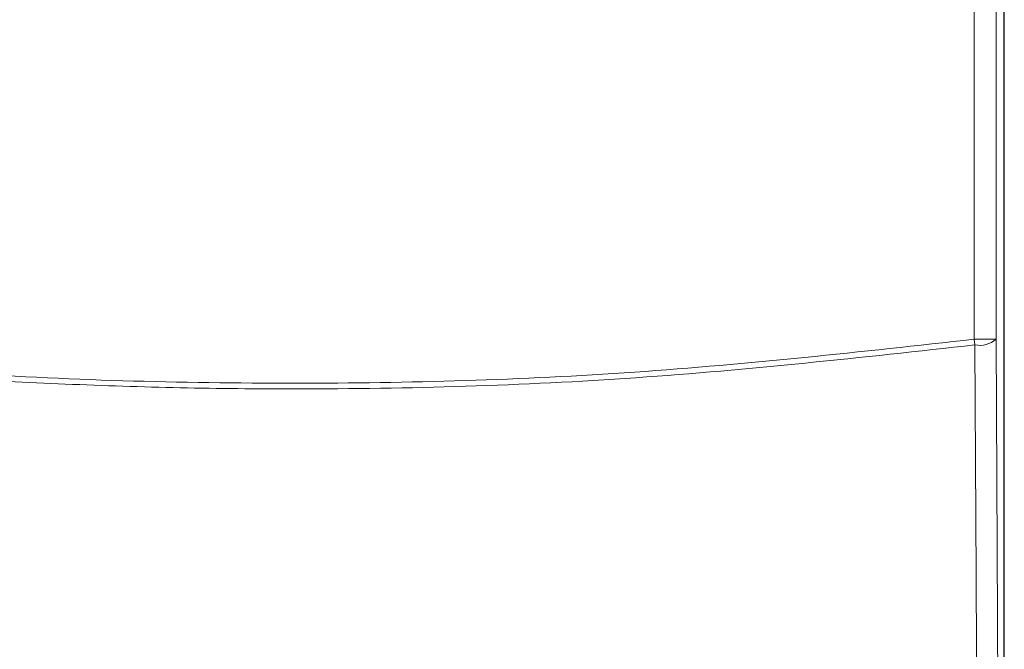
# Model space of a CAD drawing. Header units: millimetres. Extents: x 5 to 418, y 2 to 292.
# Tile 9 of 49: x 70 to 85, y 181 to 191. Entities that reach past the tile are written whole.
import ezdxf

# ---------------------------------------------------------------- set-up
doc = ezdxf.new("R2010")
doc.units = ezdxf.units.MM

msp = doc.modelspace()

# ---------------------------------------------------------------- linework, layer by layer
at = {"color": 7, "linetype": 'Continuous', "lineweight": 25}
msp.add_line((85.306, 154.1402), (85.306, 191.4619), dxfattribs=at)
at = {"color": 7, "linetype": 'Continuous', "lineweight": 18}
for p, q in [((84.8505, 185.7647), (84.8505, 191.3397)), ((85.1838, 191.3397), (85.1838, 185.7647)), ((84.8616, 185.6784), (84.8505, 185.7647)), ((85.1838, 185.7647), (84.8505, 185.7647))]:
    msp.add_line(p, q, dxfattribs=at)
at = {"color": 7, "linetype": 'Continuous', "lineweight": 18, "flags": 128}
for points in [[(84.9415, 168.6666), (84.9385, 169.3105), (84.9264, 171.886), (84.878, 182.1883), (84.8616, 185.6784)], [(85.1838, 185.7647), (85.2235, 177.2807), (85.2634, 168.7529)]]:
    msp.add_lwpolyline(points, dxfattribs=at)
at = {"color": 7, "linetype": 'Continuous', "lineweight": 18}
msp.add_arc((84.9308, 186.0647), 0.3925, 259.84532, 310.1364, dxfattribs=at)
for points, knots in [([(84.8616, 185.6784), (83.1513, 185.4899), (79.7307, 185.1129), (75.7074, 184.9964), (72.2459, 185.0297), (69.3446, 185.1553), (66.456, 185.3982), (64.7326, 185.6087), (64.1622, 185.6784)], [0, 0, 0, 0, 0.2486467, 0.497289, 0.5811431, 0.7490357, 0.9169292, 1, 1, 1, 1]), ([(64.1733, 185.7647), (65.8967, 185.5744), (69.3507, 185.1932), (74.5419, 185.0511), (79.7214, 185.1979), (83.1385, 185.5755), (84.8505, 185.7647)], [0, 0, 0, 0, 0.2508222, 0.5026819, 0.7508343, 1, 1, 1, 1])]:
    msp.add_open_spline(points, degree=3, knots=knots, dxfattribs=at)

doc.saveas('drawing.dxf')
